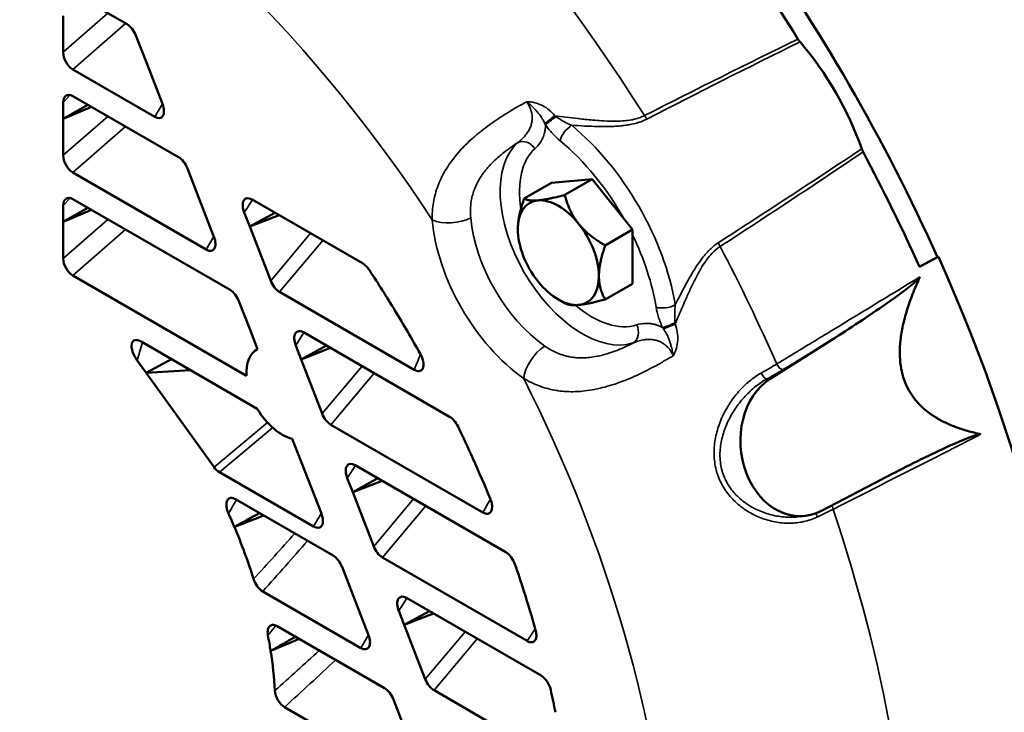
# Model space of a CAD drawing. Header units: inches. Extents: x 1 to 237, y 4 to 150.
# Tile 196 of 237: x 208.91 to 213.15, y 61.78 to 64.77. Entities that reach past the tile are written whole.
import ezdxf

# ---------------------------------------------------------------- set-up
doc = ezdxf.new("R2010")
doc.units = ezdxf.units.IN
doc.header["$LTSCALE"] = 7
doc.header["$MEASUREMENT"] = 0
doc.layers.add('Visible (ANSI)', color=7, linetype='Continuous', lineweight=50)
doc.layers.add('Visible Narrow (ANSI)', color=7, linetype='Continuous', lineweight=35)

msp = doc.modelspace()

# ---------------------------------------------------------------- linework, layer by layer
at = {"layer": 'Visible (ANSI)'}
for p, q in [((209.3681, 64.7478), (209.1348, 64.8825)), ((209.0931, 64.7841), (209.0931, 64.6273)), ((209.4545, 64.5754), (209.4066, 64.6988)), ((209.5207, 64.4048), (209.4545, 64.5754)), ((209.1344, 64.5528), (209.4874, 64.349)), ((209.0931, 64.4112), (209.0931, 64.3399)), ((209.1992, 64.4011), (209.0931, 64.3399)), ((209.5902, 64.1754), (209.1348, 64.4383)), ((209.2148, 64.3921), (209.0931, 64.3399)), ((209.0931, 64.3399), (209.0931, 64.1831)), ((209.1344, 64.1087), (209.7095, 63.7766)), ((209.6766, 64.003), (209.6287, 64.1264)), ((211.0801, 63.9966), (211.198, 64.0647)), ((211.198, 64.0647), (211.3729, 64.0803)), ((211.255, 64.0122), (211.3729, 64.0803)), ((211.3729, 64.0803), (211.5125, 63.9065)), ((209.8123, 63.603), (209.1348, 63.9941)), ((209.7428, 63.8324), (209.6766, 64.003)), ((210.3831, 63.7176), (209.907, 63.9925)), ((209.0931, 63.967), (209.0931, 63.8957)), ((209.1992, 63.957), (209.0931, 63.8957)), ((209.2148, 63.9479), (209.0931, 63.8957)), ((209.8736, 63.9361), (209.897, 63.8758)), ((210.0056, 63.9356), (209.897, 63.8758)), ((209.0931, 63.8957), (209.0931, 63.7389)), ((210.0236, 63.9251), (209.897, 63.8758)), ((211.5125, 63.9065), (211.5477, 63.8628)), ((209.897, 63.8758), (209.9876, 63.6422)), ((211.4298, 63.7947), (211.5477, 63.8628)), ((211.5477, 63.8628), (211.5477, 63.8391)), ((211.5477, 63.8391), (211.5477, 63.6297)), ((209.1344, 63.6645), (209.8831, 63.2322)), ((210.0254, 63.5943), (210.6062, 63.2589)), ((211.4298, 63.5616), (211.5477, 63.6297)), ((209.8987, 63.4307), (209.8508, 63.554)), ((211.2279, 63.5616), (211.255, 63.546)), ((209.9308, 63.3478), (209.8987, 63.4307)), ((209.9299, 63.0909), (209.4287, 63.3803)), ((210.7591, 63.0564), (210.1291, 63.4201)), ((209.9308, 63.3478), (209.9298, 63.3473)), ((210.0957, 63.3637), (210.1191, 63.3034)), ((210.2277, 63.3632), (210.1191, 63.3034)), ((210.2457, 63.3527), (210.1191, 63.3034)), ((212.1415, 63.2197), (212.3916, 63.3781)), ((209.4119, 63.2987), (209.4505, 63.2452)), ((209.5605, 63.3042), (209.4505, 63.2452)), ((210.1191, 63.3034), (210.2097, 63.0698)), ((209.6418, 63.2573), (209.4505, 63.2452)), ((209.4505, 63.2452), (209.7436, 62.839)), ((210.2475, 63.0219), (210.9022, 62.6439)), ((210.1207, 62.8583), (210.0807, 62.9615)), ((210.2059, 62.6387), (210.1207, 62.8583)), ((211.0013, 62.4723), (210.3512, 62.8477)), ((209.7665, 62.8174), (210.1727, 62.5829)), ((210.3178, 62.7913), (210.3412, 62.731)), ((210.4497, 62.7908), (210.3412, 62.731)), ((212.6213, 62.786), (212.3623, 62.6505)), ((210.4678, 62.7803), (210.3412, 62.731)), ((210.2564, 62.4582), (209.8362, 62.7009)), ((210.3412, 62.731), (210.4318, 62.4975)), ((212.2957, 62.6292), (212.2683, 62.6256)), ((210.4696, 62.4495), (211.0929, 62.0896)), ((210.3428, 62.2859), (210.295, 62.4092)), ((209.953, 62.3035), (210.3758, 62.0594)), ((210.409, 62.1152), (210.3428, 62.2859)), ((211.1534, 61.9403), (210.5732, 62.2753)), ((210.5399, 62.2189), (210.5633, 62.1586)), ((210.6718, 62.2184), (210.5633, 62.1586)), ((210.6899, 62.2079), (210.5633, 62.1586)), ((210.4785, 61.8858), (210.015, 62.1535)), ((210.5633, 62.1586), (210.6539, 61.9251)), ((210.6917, 61.8771), (211.2049, 61.5808)), ((210.5649, 61.7135), (210.517, 61.8368)), ((210.0473, 61.8049), (210.5979, 61.487))]:
    msp.add_line(p, q, dxfattribs=at)
for centre, major_axis, ratio, start_param, end_param in [((210.1004, 63.1125), (2.3813, -4.1246), 0.57735, 1.39484, 1.746752), ((210.0226, 63.0676), (2.3828, -4.1271), 0.57735, 1.629815, 1.746093), ((209.3703, 64.6944), (-0.0297, 0.0565), 0.547535, 4.507331, 5.569358), ((212.289, 64.7048), (0.0301, -0.0522), 0.577495, 4.77148, 5.025347), ((211.9914, 64.2043), (-0.4323, 0.7487), 0.57735, 4.399503, 5.025275), ((209.1357, 64.6042), (0.0277, -0.0546), 0.59268, 4.003687, 5.54467), ((209.1356, 64.3857), (0.0285, -0.0557), 0.565091, 2.423628, 3.976524), ((209.4829, 64.4038), (-0.0326, 0.058), 0.521269, 2.420312, 4.444759), ((212.5736, 64.2117), (0.0301, -0.0522), 0.577495, 4.399431, 4.653297), ((210.0226, 63.0676), (2.3828, -4.1271), 0.57735, 1.395499, 1.511778), ((209.1357, 64.1601), (0.0277, -0.0546), 0.59268, 4.003687, 5.54467), ((209.5923, 64.122), (-0.0297, 0.0565), 0.547535, 4.507331, 5.569358), ((209.1356, 63.9415), (0.0285, -0.0557), 0.565091, 2.423628, 3.976524), ((209.9109, 63.9381), (-0.0318, 0.0576), 0.52755, 5.565202, 7.604223), ((211.2279, 63.7635), (-0.1236, 0.2141), 0.57735, 6.021386, 7.068583), ((211.2279, 63.7635), (-0.1236, 0.2141), 0.57735, 4.974188, 6.021386), ((211.2279, 63.7635), (-0.1236, 0.2141), 0.57735, 0.785398, 1.832596), ((211.2279, 63.7635), (0.1236, -0.2141), 0.57735, 0.785398, 1.832596), ((209.705, 63.8314), (-0.0326, 0.058), 0.521269, 2.420312, 4.444759), ((209.1357, 63.7159), (0.0277, -0.0546), 0.59268, 4.003687, 5.54467), ((78.0369, 364.923), (85.2043, -320.6673), 0.836833, 0.191606, 0.191938), ((212.4832, 64.4882), (0.4186, -0.725), 0.57735, 6.19178, 6.202148), ((210.1004, 63.1125), (2.3856, -4.1321), 0.57735, 0.792125, 1.395003), ((208.9054, 62.4226), (-1.6875, 2.9228), 0.57735, 4.752821, 4.813278), ((210.0238, 63.6473), (0.0291, -0.0562), 0.55468, 4.518875, 5.568533), ((211.2279, 63.7635), (0.1236, -0.2141), 0.57735, 4.974188, 6.021386), ((211.2279, 63.7635), (0.1236, -0.2141), 0.57735, 6.021386, 7.068583), ((209.8144, 63.5496), (-0.0297, 0.0565), 0.547535, 4.507331, 5.569358), ((208.9054, 62.4226), (-1.6875, 2.9228), 0.57735, 4.68908, 4.752821), ((210.133, 63.3657), (-0.0318, 0.0576), 0.52755, 5.565202, 7.604223), ((209.4375, 63.3231), (0.0403, -0.0609), 0.478823, 2.376303, 4.796366), ((210.0368, 63.1574), (-0.109, 0.1887), 0.57735, 6.255905, 7.146671), ((212.2596, 62.9396), (0.0278, -0.3113), 0.788675, 3.527379, 6.599158), ((210.0368, 63.1574), (0.109, -0.1887), 0.57735, 4.73141, 5.786867), ((210.2459, 63.0749), (0.0291, -0.0562), 0.55468, 4.518875, 5.568533), ((210.7622, 63.0025), (-0.0307, 0.0571), 0.536555, 4.628767, 5.567762), ((208.9054, 62.4226), (-1.6875, 2.9228), 0.57735, 4.538283, 4.583848), ((208.9054, 62.4226), (-1.6875, 2.9228), 0.57735, 4.481285, 4.538283), ((209.7681, 62.8686), (0.0277, -0.0543), 0.598313, 4.96541, 5.538356), ((210.3551, 62.7933), (-0.0318, 0.0576), 0.52755, 5.565202, 7.604223), ((208.9054, 62.4226), (0.78, -1.351), 0.57735, 1.36087, 1.401659), ((210.1682, 62.6376), (-0.0326, 0.058), 0.521269, 2.420312, 4.444759), ((208.9054, 62.4226), (0.78, -1.351), 0.57735, 1.203012, 1.36087), ((210.468, 62.5025), (0.0291, -0.0562), 0.55468, 4.518875, 5.568533), ((210.2586, 62.4048), (-0.0297, 0.0565), 0.547535, 4.507331, 5.569358), ((211.0031, 62.4192), (0.0293, -0.0563), 0.552107, 1.308182, 2.427105), ((208.9054, 62.4226), (-1.6875, 2.9228), 0.57735, 4.352452, 4.389877), ((209.9521, 62.3563), (0.0286, -0.0559), 0.562797, 4.418248, 5.566589), ((210.5772, 62.2209), (-0.0318, 0.0576), 0.52755, 5.565202, 7.604223), ((208.9054, 62.4226), (-1.6875, 2.9228), 0.57735, 4.297673, 4.352452), ((208.9054, 62.4226), (0.78, -1.351), 0.57735, 0.982178, 1.029998), ((210.3713, 62.1142), (-0.0326, 0.058), 0.521269, 2.420312, 4.444759), ((208.9054, 62.4226), (0.78, -1.351), 0.57735, 0.855185, 0.982178), ((211.1542, 61.8878), (0.0285, -0.0557), 0.564957, 1.139277, 2.423497), ((210.6901, 61.9301), (0.0291, -0.0562), 0.55468, 4.518875, 5.568533), ((210.0482, 61.8566), (0.0278, -0.0548), 0.587844, 4.074861, 5.549828), ((210.4807, 61.8324), (-0.0297, 0.0565), 0.547535, 4.507331, 5.569358), ((208.9054, 62.4226), (-1.6875, 2.9228), 0.57735, 4.181278, 4.213321)]:
    msp.add_ellipse(centre, major_axis=major_axis, ratio=ratio, start_param=start_param, end_param=end_param, dxfattribs=at)
for points, weights in [([(211.0531, 63.8644), (211.0531, 63.9185), (211.0801, 63.9966)], [1.49417609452, 1.49417609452, 1.38689907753]), ([(211.0801, 63.9966), (211.0999, 63.9852), (211.1405, 63.9888)], [1.38689907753, 1.49417609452, 1.49417609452]), ([(211.1405, 63.9888), (211.1811, 63.9924), (211.255, 64.0122)], [1.49417609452, 1.49417609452, 1.38689907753]), ([(211.255, 64.0122), (211.2748, 63.9383), (211.3153, 63.8878)], [1.38689907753, 1.49417609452, 1.49417609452]), ([(211.3153, 63.8878), (211.3559, 63.8374), (211.4298, 63.7947)], [1.49417609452, 1.49417609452, 1.38689907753]), ([(211.4298, 63.7947), (211.4027, 63.7166), (211.4027, 63.6625)], [1.38689907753, 1.49417609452, 1.49417609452]), ([(211.4027, 63.6625), (211.4027, 63.6084), (211.4298, 63.5616)], [1.49417609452, 1.49417609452, 1.38689907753]), ([(212.7866, 63.6588), (212.5262, 63.0934), (213.0497, 62.9807)], [1.00092555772, 1.00399145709, 1.00092555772]), ([(211.4298, 63.5616), (211.3559, 63.5418), (211.3153, 63.5382)], [1.38689907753, 1.49417609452, 1.49417609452]), ([(211.3153, 63.5382), (211.2748, 63.5346), (211.255, 63.546)], [1.49417609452, 1.49417609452, 1.38689907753]), ([(209.9581, 62.6304), (209.894, 62.6057), (209.8308, 62.5815)], [1.00004373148, 1.00003730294, 1.00001321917])]:
    msp.add_rational_spline(points, weights, degree=2, dxfattribs=at)
for points in [[(212.8618, 63.7441), (212.836, 63.7302), (212.8102, 63.7163), (212.7844, 63.7024)], [(209.9395, 62.6412), (209.9033, 62.6213), (209.8671, 62.6014), (209.8308, 62.5815)], [(212.2683, 62.6256), (212.2688, 62.6256), (212.2692, 62.6257), (212.2697, 62.6258)], [(210.0943, 62.1077), (210.0586, 62.0874), (210.0229, 62.0672), (209.9872, 62.047)], [(210.1102, 62.0984), (210.0692, 62.0813), (210.0282, 62.0642), (209.9872, 62.047)]]:
    msp.add_open_spline(points, degree=3, dxfattribs=at)
for points, knots in [([(210.3831, 63.7176), (210.3887, 63.7144), (210.3942, 63.71), (210.4048, 63.6993), (210.4099, 63.693), (210.4143, 63.6863)], [-0.1223026, -0.1223026, -0.1223026, -0.1223026, -0.0620396, -0.0620396, 0, 0, 0, 0]), ([(212.7866, 63.6588), (212.7852, 63.6556), (212.781, 63.651), (212.7695, 63.6397), (212.7606, 63.6322), (212.7179, 63.5973), (212.6647, 63.5595), (212.5524, 63.4817), (212.4688, 63.427), (212.3916, 63.3781)], [-1.430923, -1.430923, -1.430923, -1.430923, -1.370103, -1.370103, -1.281649, -1.281649, -0.847026, -0.847026, 0, 0, 0, 0]), ([(210.6318, 63.3285), (210.636, 63.3208), (210.6395, 63.3129), (210.6443, 63.2977), (210.6458, 63.2906), (210.6465, 63.2779), (210.646, 63.2724), (210.6431, 63.2631), (210.6407, 63.2594), (210.6346, 63.2545), (210.631, 63.2531), (210.6237, 63.2527), (210.6201, 63.2532), (210.6131, 63.2554), (210.6097, 63.2569), (210.6062, 63.2589)], [-0.361515, -0.361515, -0.361515, -0.361515, -0.2953238, -0.2953238, -0.2351091, -0.2351091, -0.1807575, -0.1807575, -0.1276237, -0.1276237, -0.0775837, -0.0775837, -0.037204, -0.037204, 0, 0, 0, 0]), ([(212.6213, 62.786), (212.7012, 62.8278), (212.789, 62.8721), (212.9094, 62.9286), (212.9672, 62.955), (213.0163, 62.973), (213.0267, 62.9767), (213.0412, 62.9804), (213.0467, 62.9814), (213.0497, 62.9807)], [-0.6831471, -0.6831471, -0.6831471, -0.6831471, -0.2787624, -0.2787624, -0.071266, -0.071266, -0.0290365, -0.0290365, 0, 0, 0, 0]), ([(209.8056, 62.6391), (209.8028, 62.6451), (209.8006, 62.6513), (209.7971, 62.6647), (209.7962, 62.6717), (209.7964, 62.6842), (209.7974, 62.6896), (209.8013, 62.6985), (209.8042, 62.7019), (209.8112, 62.706), (209.8152, 62.7068), (209.8223, 62.7063), (209.8251, 62.7057), (209.8307, 62.7037), (209.8334, 62.7024), (209.8362, 62.7009)], [-0.3374016, -0.3374016, -0.3374016, -0.3374016, -0.2862493, -0.2862493, -0.2253834, -0.2253834, -0.1687008, -0.1687008, -0.1130052, -0.1130052, -0.0612738, -0.0612738, -0.029487, -0.029487, 0, 0, 0, 0]), ([(210.9345, 62.7015), (210.937, 62.6954), (210.939, 62.6892), (210.9417, 62.6767), (210.9423, 62.6703), (210.9417, 62.6587), (210.9404, 62.6535), (210.9361, 62.6451), (210.9331, 62.642), (210.9259, 62.6384), (210.9218, 62.6379), (210.9125, 62.639), (210.9073, 62.6409), (210.9022, 62.6439)], [-0.3259255, -0.3259255, -0.3259255, -0.3259255, -0.2750812, -0.2750812, -0.2192131, -0.2192131, -0.1629628, -0.1629628, -0.1077728, -0.1077728, -0.0559763, -0.0559763, 0, 0, 0, 0]), ([(209.9756, 62.1131), (209.9747, 62.1178), (209.9742, 62.1224), (209.9742, 62.1315), (209.9746, 62.1359), (209.977, 62.1452), (209.9793, 62.1496), (209.9856, 62.1561), (209.9895, 62.1581), (209.9973, 62.1591), (210.0008, 62.1589), (210.0079, 62.157), (210.0114, 62.1555), (210.015, 62.1535)], [-0.2794628, -0.2794628, -0.2794628, -0.2794628, -0.2391086, -0.2391086, -0.1955689, -0.1955689, -0.1368948, -0.1368948, -0.079279, -0.079279, -0.0380044, -0.0380044, 0, 0, 0, 0]), ([(211.1298, 62.1366), (211.1313, 62.1312), (211.1323, 62.1258), (211.1333, 62.1152), (211.1332, 62.11), (211.1314, 62.0999), (211.1295, 62.0952), (211.1239, 62.0881), (211.1204, 62.0857), (211.1126, 62.0838), (211.1087, 62.0838), (211.1008, 62.0857), (211.0969, 62.0873), (211.0929, 62.0896)], [-0.2965617, -0.2965617, -0.2965617, -0.2965617, -0.2513763, -0.2513763, -0.2024168, -0.2024168, -0.145209, -0.145209, -0.0891566, -0.0891566, -0.0426066, -0.0426066, 0, 0, 0, 0])]:
    msp.add_open_spline(points, degree=3, knots=knots, dxfattribs=at)
at = {"layer": 'Visible Narrow (ANSI)'}
for p, q in [((209.0931, 64.6273), (209.286, 64.7952)), ((209.3622, 64.7512), (209.1344, 64.5528)), ((209.1226, 64.4431), (209.0931, 64.4112)), ((209.4874, 64.349), (209.5204, 64.4054)), ((209.0931, 64.1831), (209.286, 64.351)), ((209.3622, 64.307), (209.1344, 64.1087)), ((209.1226, 63.999), (209.0931, 63.967)), ((209.9087, 63.9915), (209.8736, 63.9361)), ((209.0931, 63.7389), (209.286, 63.9069)), ((209.3622, 63.8628), (209.1344, 63.6645)), ((209.9876, 63.6422), (210.1594, 63.8468)), ((209.7095, 63.7766), (209.7425, 63.833)), ((210.212, 63.8164), (210.0254, 63.5943)), ((211.7293, 63.4947), (211.7293, 63.4947)), ((210.1307, 63.4191), (210.0957, 63.3637)), ((209.4344, 63.377), (209.4119, 63.2987)), ((210.2097, 63.0698), (210.3815, 63.2744)), ((210.4341, 63.244), (210.2475, 63.0219)), ((212.1269, 63.219), (212.1415, 63.2197)), ((209.7436, 62.839), (209.9738, 63.0313)), ((209.9961, 63.0093), (209.7665, 62.8174)), ((210.3528, 62.8467), (210.3178, 62.7913)), ((210.4318, 62.4975), (210.6036, 62.702)), ((210.6562, 62.6716), (210.4696, 62.4495)), ((210.1727, 62.5829), (210.2057, 62.6393)), ((210.5749, 62.2743), (210.5399, 62.2189)), ((210.3758, 62.0594), (210.4088, 62.1158)), ((210.6539, 61.9251), (210.8257, 62.1296)), ((210.8783, 62.0992), (210.6917, 61.8771))]:
    msp.add_line(p, q, dxfattribs=at)
for centre, major_axis, ratio, start_param, end_param in [((209.408, 62.7127), (2.36, -4.0876), 0.57735, 1.63988, 2.281567), ((208.9054, 62.4226), (1.9855, -3.439), 0.57735, 1.670338, 2.356194), ((211.21, 64.3452), (0.0481, 0.0359), 0.086103, 1.463267, 2.483361), ((211.1416, 64.2756), (-0.0562, 0.1443), 0.279378, 4.870404, 4.909585), ((211.215, 64.3384), (0.049, 0.0346), 0.127056, 1.427443, 2.520324), ((211.1367, 64.2482), (0.1644, -0.0978), 0.673802, 1.477736, 1.512383), ((211.625, 64.3737), (-0.0272, 0.0535), 0.530506, 1.668373, 1.977447), ((211.2777, 64.2705), (0.0382, 0.0463), 0.442924, 0.906037, 2.441926), ((211.1626, 63.7257), (0.4118, -0.7133), 0.57735, 0.997423, 2.14417), ((211.3319, 63.8235), (0.251, -0.4348), 0.57735, 3.263067, 6.161718), ((211.0843, 64.1872), (-0.0401, 0.0446), 0.81048, 4.542669, 6.078559), ((211.1216, 63.7021), (-0.3818, 0.6613), 0.57735, 4.688265, 5.285763), ((211.3729, 63.8472), (-0.221, 0.3828), 0.57735, 0.121474, 0.984593), ((211.3975, 63.8614), (0.3313, -0.5738), 0.57735, 3.918851, 3.918853), ((210.7686, 63.954), (0.1195, 0.0105), 0.512989, 3.8793, 5.415189), ((211.1254, 63.7043), (-0.3141, 0.544), 0.57735, 0.891455, 2.250138), ((211.2073, 63.7516), (0.2541, -0.4401), 0.57735, 4.033047, 5.391731), ((211.1216, 63.7021), (-0.3818, 0.6613), 0.57735, 4.139015, 4.588464), ((211.955, 63.8022), (-0.0327, 0.0503), 0.530506, 1.164146, 1.47322), ((209.408, 62.7127), (2.36, -4.0876), 0.57735, 1.381866, 1.501713), ((211.3729, 63.8472), (0.221, -0.3828), 0.57735, 5.266043, 6.161711), ((211.6919, 63.553), (0.0592, 0.01), 0.442924, 3.841259, 5.377149), ((211.5231, 63.4272), (0.0186, -0.057), 0.81048, 0.204562, 1.740516), ((211.7193, 63.4648), (0.0545, 0.0252), 0.127056, 3.762862, 4.855742), ((211.6283, 63.4326), (-0.0969, 0.1209), 0.279378, 4.515193, 4.554374), ((211.7227, 63.4571), (0.0551, 0.0237), 0.086103, 3.799825, 4.819919), ((211.6021, 63.4421), (0.0025, -0.1913), 0.673802, 1.62921, 1.663856), ((211.1632, 63.2704), (0.0688, 0.0983), 0.512989, 0.867996, 2.403886), ((202.5535, 57.9041), (8.1722, 7.7932), 0.277186, 5.715827, 5.726696), ((211.7306, 63.2787), (0.6923, 0.2783), 0.255113, 5.173755, 5.292055), ((211.7415, 63.2522), (-0.7194, -0.29), 0.251911, 2.031798, 2.150146), ((212.1856, 63.2863), (0.0156, -0.0256), 0.529777, 4.511525, 5.981618), ((208.9054, 62.4226), (1.9855, -3.439), 0.57735, 0.261799, 1.471255), ((212.1161, 63.2459), (0.0146, -0.0262), 0.430537, 4.532579, 6.000325), ((209.0159, 62.4864), (1.9349, -3.3513), 0.57735, 1.446433, 1.446435), ((203.6752, 58.5789), (7.8958, 7.5295), 0.277186, 5.540257, 5.548852), ((212.4301, 62.6561), (0.0136, -0.0268), 0.543956, 3.635779, 4.40727), ((212.3585, 62.621), (0.0129, -0.0271), 0.443227, 3.700404, 4.418155), ((211.99, 62.61), (-0.6988, -0.2616), 0.167079, 2.03723, 2.15553), ((209.408, 62.7127), (2.36, -4.0876), 0.57735, 0.336427, 1.236128), ((208.7587, 62.4313), (2.6047, 2.541), 0.241803, 4.926986, 5.002044), ((208.7984, 62.3945), (2.5889, 2.5817), 0.245897, 4.919913, 5.002042), ((208.2988, 61.7081), (2.7503, 2.778), 0.250251, 5.097247, 5.11238), ((204.7969, 59.2538), (7.6193, 7.2659), 0.277186, 5.37942, 5.386907), ((209.6254, 62.8031), (2.9287, 2.717), 0.235794, 4.624265, 4.68877), ((209.6684, 62.773), (2.926, 2.771), 0.240181, 4.615321, 4.689744)]:
    msp.add_ellipse(centre, major_axis=major_axis, ratio=ratio, start_param=start_param, end_param=end_param, dxfattribs=at)
for points in [[(211.5994, 64.3542), (211.819, 64.4659), (212.0392, 64.5762), (212.2607, 64.6843)], [(212.2696, 64.6722), (212.0486, 64.5631), (211.8288, 64.4519), (211.6097, 64.3393)], [(211.0392, 64.3848), (211.0392, 64.3848), (211.0392, 64.3849), (211.0392, 64.3849)], [(211.9175, 63.8062), (212.1245, 63.9397), (212.3307, 64.0744), (212.5357, 64.2112)], [(212.5418, 64.1975), (212.3374, 64.0597), (212.1317, 63.9241), (211.9252, 63.7899)], [(210.8494, 63.9598), (210.8484, 63.9447), (210.8486, 63.9294), (210.85, 63.9139)], [(212.3916, 63.3781), (212.3265, 63.3385), (212.2615, 63.299), (212.1964, 63.2594)], [(209.8403, 62.6984), (209.8289, 62.6786), (209.8173, 62.6588), (209.8056, 62.6391)]]:
    msp.add_open_spline(points, degree=3, dxfattribs=at)
for points, knots in [([(210.6837, 63.905), (210.6833, 63.9306), (210.6851, 63.9554), (210.6893, 63.9798), (210.6914, 63.9923), (210.6942, 64.0048), (210.6975, 64.0171), (210.7009, 64.0295), (210.7049, 64.0417), (210.7095, 64.0538), (210.7099, 64.0549), (210.7104, 64.056), (210.7108, 64.0571), (210.7154, 64.0687), (210.7205, 64.0802), (210.7261, 64.0914), (210.7264, 64.0921), (210.7268, 64.0927), (210.7271, 64.0934), (210.7326, 64.1042), (210.7385, 64.1148), (210.745, 64.1252), (210.7456, 64.1262), (210.7463, 64.1273), (210.7469, 64.1283), (210.7536, 64.139), (210.7609, 64.1496), (210.7686, 64.16), (210.777, 64.1714), (210.786, 64.1825), (210.7956, 64.1936), (210.796, 64.194), (210.7964, 64.1945), (210.7968, 64.195), (210.805, 64.2043), (210.8136, 64.2136), (210.8224, 64.2226), (210.8238, 64.224), (210.8252, 64.2254), (210.8266, 64.2268), (210.8369, 64.2371), (210.8477, 64.2471), (210.8588, 64.257), (210.8703, 64.2672), (210.8823, 64.2772), (210.8946, 64.287), (210.9062, 64.2962), (210.918, 64.3051), (210.9302, 64.314), (210.9309, 64.3145), (210.9316, 64.315), (210.9323, 64.3155), (210.9442, 64.3241), (210.9565, 64.3326), (210.9688, 64.3408), (210.9819, 64.3495), (210.9952, 64.358), (211.0086, 64.3663), (211.0354, 64.3829), (211.0628, 64.3988), (211.0907, 64.4142)], [0, 0, 0, 0, 0.00233681, 0.00233681, 0.00233681, 0.00352771, 0.00352771, 0.00352771, 0.00472083, 0.00472083, 0.00472083, 0.0048295, 0.0048295, 0.0048295, 0.00597045, 0.00597045, 0.00597045, 0.00603688, 0.00603688, 0.00603688, 0.00713353, 0.00713353, 0.00713353, 0.00724425, 0.00724425, 0.00724425, 0.0083709, 0.0083709, 0.0083709, 0.00960567, 0.00960567, 0.00960567, 0.009659, 0.009659, 0.009659, 0.01070326, 0.01070326, 0.01070326, 0.01086638, 0.01086638, 0.01086638, 0.01206785, 0.01206785, 0.01206785, 0.01331708, 0.01331708, 0.01331708, 0.0144885, 0.0144885, 0.0144885, 0.01455554, 0.01455554, 0.01455554, 0.01569588, 0.01569588, 0.01569588, 0.01690325, 0.01690325, 0.01690325, 0.019318, 0.019318, 0.019318, 0.019318]), ([(211.0523, 64.2375), (211.0585, 64.2424), (211.0645, 64.2475), (211.0754, 64.2578), (211.0804, 64.263), (211.089, 64.2732), (211.0928, 64.2783), (211.097, 64.2847), (211.0977, 64.2859), (211.1017, 64.2924), (211.1046, 64.2981), (211.1076, 64.3055), (211.1081, 64.307), (211.1104, 64.3134), (211.1119, 64.3186), (211.1135, 64.3269), (211.114, 64.3299), (211.1149, 64.3382), (211.1151, 64.3436), (211.1147, 64.3526), (211.1143, 64.3562), (211.1129, 64.3659), (211.1116, 64.3719), (211.1086, 64.3813), (211.1073, 64.3847), (211.1034, 64.3939), (211.1005, 64.3995), (211.0952, 64.4081), (211.093, 64.4112), (211.0907, 64.4142)], [0, 0, 0, 0, 0.000797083, 0.000797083, 0.001526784, 0.001526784, 0.002155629, 0.002155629, 0.002290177, 0.002290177, 0.002905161, 0.002905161, 0.003053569, 0.003053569, 0.003546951, 0.003546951, 0.003816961, 0.003816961, 0.004283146, 0.004283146, 0.004580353, 0.004580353, 0.005065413, 0.005065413, 0.005343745, 0.005343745, 0.005820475, 0.005820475, 0.006107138, 0.006107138, 0.006107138, 0.006107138]), ([(211.0907, 64.4142), (211.0966, 64.4141), (211.1025, 64.4137), (211.1142, 64.4122), (211.1201, 64.4112), (211.126, 64.4097), (211.1263, 64.4097), (211.1364, 64.4072), (211.146, 64.4038), (211.1563, 64.3989), (211.1575, 64.3983), (211.159, 64.3976), (211.1592, 64.3975), (211.1647, 64.3947), (211.1698, 64.3917), (211.1793, 64.3854), (211.1838, 64.382), (211.1882, 64.3784), (211.1883, 64.3782), (211.1973, 64.3707), (211.2052, 64.3624), (211.2121, 64.3531)], [-0.000011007, -0.000011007, -0.000011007, -0.000011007, 0.000439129, 0.000439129, 0.000889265, 0.000889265, 0.000908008, 0.000908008, 0.001685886, 0.001685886, 0.001789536, 0.001789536, 0.001811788, 0.001811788, 0.002260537, 0.002260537, 0.002689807, 0.002689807, 0.002704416, 0.002704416, 0.003590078, 0.003590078, 0.003590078, 0.003590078]), ([(211.1701, 64.3193), (211.1676, 64.3248), (211.1649, 64.33), (211.1619, 64.3351), (211.1605, 64.3375), (211.1591, 64.3399), (211.1576, 64.3423), (211.1567, 64.3436), (211.1559, 64.345), (211.155, 64.3463), (211.1493, 64.3549), (211.143, 64.363), (211.1362, 64.3709), (211.1357, 64.3714), (211.1353, 64.372), (211.1348, 64.3725), (211.1307, 64.3772), (211.1265, 64.3818), (211.1221, 64.3863), (211.1196, 64.3888), (211.1171, 64.3913), (211.1146, 64.3937), (211.1138, 64.3944), (211.113, 64.3952), (211.1122, 64.396), (211.1092, 64.3988), (211.1061, 64.4016), (211.103, 64.4043), (211.0994, 64.4074), (211.0957, 64.4104), (211.092, 64.4133), (211.0916, 64.4136), (211.0911, 64.4139), (211.0907, 64.4142)], [0, 0, 0, 0, 0.000456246, 0.000456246, 0.000456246, 0.000672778, 0.000672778, 0.000672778, 0.000797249, 0.000797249, 0.000797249, 0.001594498, 0.001594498, 0.001594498, 0.001649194, 0.001649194, 0.001649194, 0.002125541, 0.002125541, 0.002125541, 0.002391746, 0.002391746, 0.002391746, 0.002476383, 0.002476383, 0.002476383, 0.002790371, 0.002790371, 0.002790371, 0.003149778, 0.003149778, 0.003149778, 0.003188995, 0.003188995, 0.003188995, 0.003188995]), ([(211.1726, 64.3139), (211.1725, 64.3108), (211.1723, 64.3077), (211.1721, 64.3047), (211.1719, 64.3021), (211.1716, 64.2995), (211.1713, 64.2969), (211.1706, 64.2914), (211.1696, 64.2862), (211.1684, 64.2812), (211.168, 64.2791), (211.1674, 64.2772), (211.1669, 64.2752), (211.1647, 64.2674), (211.1618, 64.2601), (211.1585, 64.2534), (211.158, 64.2522), (211.1574, 64.2511), (211.1568, 64.25), (211.1488, 64.2347), (211.1385, 64.2223), (211.1267, 64.2117)], [0.001213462, 0.001213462, 0.001213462, 0.001213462, 0.001503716, 0.001503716, 0.001503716, 0.001760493, 0.001760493, 0.001760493, 0.00230754, 0.00230754, 0.00230754, 0.002527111, 0.002527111, 0.002527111, 0.003401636, 0.003401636, 0.003401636, 0.003549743, 0.003549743, 0.003549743, 0.005589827, 0.005589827, 0.005589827, 0.005589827]), ([(211.2353, 64.246), (211.2239, 64.2554), (211.213, 64.2657), (211.2026, 64.277), (211.1921, 64.2883), (211.1819, 64.3006), (211.1726, 64.3139)], [0, 0, 0, 0, 0.001229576, 0.001229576, 0.001229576, 0.002459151, 0.002459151, 0.002459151, 0.002459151]), ([(211.2121, 64.3531), (211.2454, 64.3492), (211.2786, 64.3451), (211.3122, 64.3413), (211.3126, 64.3412), (211.334, 64.3388), (211.3548, 64.3366), (211.3882, 64.3337), (211.4008, 64.3327), (211.4134, 64.3319), (211.4134, 64.3319), (211.4302, 64.3308), (211.4467, 64.3301), (211.4771, 64.3299), (211.4912, 64.3303), (211.5071, 64.3314), (211.5092, 64.3316), (211.5115, 64.3318), (211.5116, 64.3318), (211.5226, 64.3327), (211.5332, 64.3341), (211.5483, 64.3369), (211.553, 64.338), (211.5576, 64.3391), (211.5576, 64.3391), (211.5577, 64.3391), (211.5661, 64.3412), (211.5742, 64.3437), (211.588, 64.3489), (211.5938, 64.3514), (211.5994, 64.3542)], [0.00116864, 0.00116864, 0.00116864, 0.00116864, 0.00371929, 0.00371929, 0.00375566, 0.00375566, 0.00536457, 0.00536457, 0.0063391, 0.0063391, 0.00634269, 0.00634269, 0.0076428, 0.0076428, 0.00875677, 0.00875677, 0.00892971, 0.00892971, 0.00894039, 0.00894039, 0.00981784, 0.00981784, 0.01022322, 0.01022322, 0.01022506, 0.01022506, 0.01022506, 0.0109631, 0.0109631, 0.01151673, 0.01151673, 0.01151673, 0.01151673]), ([(211.2176, 64.3495), (211.2253, 64.3442), (211.2332, 64.3393), (211.2412, 64.3347), (211.2442, 64.333), (211.2473, 64.3312), (211.2504, 64.3295), (211.2505, 64.3295), (211.2507, 64.3294), (211.2508, 64.3293), (211.262, 64.3232), (211.2735, 64.3176), (211.2851, 64.3124)], [0, 0, 0, 0, 0.000706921, 0.000706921, 0.000706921, 0.000979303, 0.000979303, 0.000979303, 0.0009902, 0.0009902, 0.0009902, 0.0019804, 0.0019804, 0.0019804, 0.0019804]), ([(211.6097, 64.3393), (211.6001, 64.3344), (211.59, 64.3302), (211.5749, 64.325), (211.5701, 64.3235), (211.5561, 64.3196), (211.5467, 64.3174), (211.5305, 64.3144), (211.5239, 64.3133), (211.5105, 64.3115), (211.5037, 64.3107), (211.4868, 64.3091), (211.4768, 64.3084), (211.4629, 64.3078), (211.4592, 64.3077), (211.4421, 64.3071), (211.4287, 64.307), (211.4007, 64.3072), (211.3859, 64.3075), (211.3513, 64.3088), (211.3312, 64.3098), (211.3024, 64.3114), (211.2938, 64.3119), (211.2851, 64.3124)], [0, 0, 0, 0, 0.000952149, 0.000952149, 0.001380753, 0.001380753, 0.002201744, 0.002201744, 0.002751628, 0.002751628, 0.003302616, 0.003302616, 0.004107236, 0.004107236, 0.004403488, 0.004403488, 0.005459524, 0.005459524, 0.006605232, 0.006605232, 0.008147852, 0.008147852, 0.008806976, 0.008806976, 0.008806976, 0.008806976]), ([(211.0523, 64.2375), (211.0443, 64.2323), (211.0364, 64.227), (211.0232, 64.2179), (211.0179, 64.2141), (211.0082, 64.207), (211.0038, 64.2037), (210.9911, 64.194), (210.9829, 64.1874), (210.974, 64.1798), (210.973, 64.1789), (210.9546, 64.163), (210.9386, 64.1474), (210.9196, 64.1256), (210.9152, 64.1203), (210.9087, 64.1119), (210.9064, 64.1089), (210.898, 64.0974), (210.8922, 64.0887), (210.8867, 64.0794), (210.8864, 64.0789), (210.8789, 64.066), (210.8727, 64.0534), (210.8657, 64.0358), (210.864, 64.0312), (210.8596, 64.0181), (210.8572, 64.0094), (210.8551, 64.0001), (210.855, 63.9995), (210.8528, 63.9896), (210.8513, 63.9802), (210.8499, 63.9672), (210.8496, 63.9635), (210.8494, 63.9598)], [0.001826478, 0.001826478, 0.001826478, 0.001826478, 0.002556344, 0.002556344, 0.003058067, 0.003058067, 0.00348204, 0.00348204, 0.004289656, 0.004289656, 0.004396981, 0.004396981, 0.006188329, 0.006188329, 0.006752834, 0.006752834, 0.007065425, 0.007065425, 0.007935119, 0.007935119, 0.007984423, 0.007984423, 0.009216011, 0.009216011, 0.009652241, 0.009652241, 0.0104476, 0.0104476, 0.010499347, 0.010499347, 0.011347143, 0.011347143, 0.011679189, 0.011679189, 0.011679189, 0.011679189]), ([(211.7319, 63.5386), (211.7358, 63.5463), (211.7397, 63.5541), (211.7526, 63.5797), (211.7618, 63.5975), (211.7781, 63.6282), (211.7852, 63.6413), (211.7991, 63.6658), (211.8059, 63.6774), (211.8166, 63.6945), (211.8203, 63.7003), (211.8317, 63.7176), (211.8396, 63.7287), (211.852, 63.7448), (211.8562, 63.7499), (211.867, 63.7625), (211.8737, 63.7697), (211.8922, 63.7877), (211.9044, 63.7977), (211.9175, 63.8062)], [0.002027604, 0.002027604, 0.002027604, 0.002027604, 0.00269546, 0.00269546, 0.004237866, 0.004237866, 0.005390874, 0.005390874, 0.006448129, 0.006448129, 0.007000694, 0.007000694, 0.008113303, 0.008113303, 0.008658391, 0.008658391, 0.009485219, 0.009485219, 0.010868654, 0.010868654, 0.010868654, 0.010868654]), ([(211.9252, 63.7899), (211.9131, 63.7819), (211.9019, 63.7723), (211.8914, 63.7614), (211.8826, 63.7522), (211.8743, 63.7421), (211.8665, 63.7314), (211.865, 63.7293), (211.8635, 63.7272), (211.862, 63.7251), (211.8619, 63.725), (211.8618, 63.7248), (211.8617, 63.7247), (211.8434, 63.6985), (211.8278, 63.6698), (211.813, 63.6401), (211.8056, 63.6252), (211.7984, 63.61), (211.7914, 63.5947), (211.7844, 63.5794), (211.7776, 63.564), (211.7709, 63.5485), (211.7707, 63.548), (211.7705, 63.5476), (211.7703, 63.5472), (211.757, 63.5166), (211.7439, 63.4858), (211.7307, 63.455)], [0, 0, 0, 0, 0.00128333, 0.00128333, 0.00128333, 0.00236436, 0.00236436, 0.00236436, 0.00257207, 0.00257207, 0.00257207, 0.00258553, 0.00258553, 0.00258553, 0.00517107, 0.00517107, 0.00517107, 0.00646383, 0.00646383, 0.00646383, 0.0077566, 0.0077566, 0.0077566, 0.00779186, 0.00779186, 0.00779186, 0.01034213, 0.01034213, 0.01034213, 0.01034213]), ([(212.1692, 63.2833), (212.1837, 63.2921), (212.1982, 63.301), (212.2127, 63.3098), (212.2706, 63.345), (212.3286, 63.3803), (212.3866, 63.4155), (212.5199, 63.4966), (212.6533, 63.5777), (212.7866, 63.6588)], [0, 0, 0, 0, 0.001524, 0.001524, 0.001524, 0.00762, 0.00762, 0.00762, 0.02164402, 0.02164402, 0.02164402, 0.02164402]), ([(211.6769, 63.4403), (211.6731, 63.4486), (211.6696, 63.4569), (211.6666, 63.4652), (211.6642, 63.4716), (211.662, 63.4781), (211.66, 63.4846), (211.6555, 63.4993), (211.6519, 63.5141), (211.6495, 63.5285)], [0, 0, 0, 0, 0.000691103, 0.000691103, 0.000691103, 0.001230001, 0.001230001, 0.001230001, 0.002460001, 0.002460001, 0.002460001, 0.002460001]), ([(211.7319, 63.5386), (211.7306, 63.5259), (211.7297, 63.5132), (211.7294, 63.5003), (211.7292, 63.493), (211.7292, 63.4857), (211.7294, 63.4783), (211.7296, 63.4728), (211.7298, 63.4672), (211.7303, 63.4616)], [0, 0, 0, 0, 0.0009902, 0.0009902, 0.0009902, 0.001554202, 0.001554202, 0.001554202, 0.0019804, 0.0019804, 0.0019804, 0.0019804]), ([(211.5655, 63.4517), (211.5786, 63.456), (211.5923, 63.4586), (211.6069, 63.4588), (211.6091, 63.4588), (211.6114, 63.4588), (211.6137, 63.4587), (211.6149, 63.4586), (211.6162, 63.4585), (211.6174, 63.4585), (211.622, 63.4581), (211.6268, 63.4576), (211.6317, 63.4567), (211.6346, 63.4561), (211.6376, 63.4555), (211.6406, 63.4548), (211.6425, 63.4543), (211.6445, 63.4537), (211.6465, 63.4531), (211.6538, 63.451), (211.6612, 63.4481), (211.6688, 63.4445), (211.6715, 63.4432), (211.6742, 63.4418), (211.6769, 63.4403)], [0, 0, 0, 0, 0.001765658, 0.001765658, 0.001765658, 0.002039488, 0.002039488, 0.002039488, 0.002184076, 0.002184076, 0.002184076, 0.002730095, 0.002730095, 0.002730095, 0.003059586, 0.003059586, 0.003059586, 0.003276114, 0.003276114, 0.003276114, 0.00407951, 0.00407951, 0.00407951, 0.004368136, 0.004368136, 0.004368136, 0.004368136]), ([(211.7229, 63.3193), (211.7222, 63.3245), (211.7214, 63.3297), (211.7204, 63.3349), (211.7196, 63.3389), (211.7188, 63.343), (211.7178, 63.347), (211.7176, 63.3481), (211.7173, 63.3492), (211.717, 63.3503), (211.7155, 63.3563), (211.7139, 63.3624), (211.7121, 63.3684), (211.711, 63.3717), (211.7099, 63.375), (211.7088, 63.3783), (211.7086, 63.379), (211.7083, 63.3797), (211.7081, 63.3803), (211.7047, 63.3901), (211.7007, 63.3997), (211.6962, 63.4089), (211.6955, 63.4103), (211.6948, 63.4117), (211.694, 63.4132), (211.6913, 63.4184), (211.6884, 63.4235), (211.6851, 63.4285), (211.6836, 63.4308), (211.682, 63.4332), (211.6804, 63.4355)], [-0.000011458, -0.000011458, -0.000011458, -0.000011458, 0.000388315, 0.000388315, 0.000388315, 0.000703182, 0.000703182, 0.000703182, 0.000788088, 0.000788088, 0.000788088, 0.001265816, 0.001265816, 0.001265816, 0.001532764, 0.001532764, 0.001532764, 0.001587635, 0.001587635, 0.001587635, 0.002387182, 0.002387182, 0.002387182, 0.002512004, 0.002512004, 0.002512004, 0.002969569, 0.002969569, 0.002969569, 0.003186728, 0.003186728, 0.003186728, 0.003186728]), ([(211.7307, 63.455), (211.7353, 63.4441), (211.7386, 63.4329), (211.7426, 63.41), (211.7433, 63.3981), (211.7419, 63.3748), (211.7399, 63.3632), (211.7349, 63.3462), (211.7329, 63.3407), (211.7283, 63.3298), (211.7257, 63.3244), (211.7229, 63.3193)], [0, 0, 0, 0, 0.000889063, 0.000889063, 0.001778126, 0.001778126, 0.002667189, 0.002667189, 0.00311172, 0.00311172, 0.003556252, 0.003556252, 0.003556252, 0.003556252]), ([(211.7229, 63.3193), (211.7212, 63.3234), (211.7193, 63.3273), (211.7162, 63.3328), (211.7153, 63.3345), (211.713, 63.3381), (211.7118, 63.34), (211.7096, 63.3431), (211.7088, 63.3443), (211.7039, 63.3507), (211.6997, 63.3554), (211.6944, 63.3605), (211.6936, 63.3612), (211.6911, 63.3634), (211.6893, 63.3649), (211.6827, 63.3702), (211.6777, 63.3734), (211.6724, 63.3763), (211.6722, 63.3765), (211.6694, 63.378), (211.6668, 63.3793), (211.66, 63.3822), (211.6559, 63.3838), (211.6507, 63.3853), (211.6498, 63.3856), (211.6487, 63.3858), (211.6485, 63.3859), (211.6457, 63.3866), (211.643, 63.3872), (211.6351, 63.3887), (211.6298, 63.3892), (211.6241, 63.3895), (211.6236, 63.3895), (211.6209, 63.3896), (211.6188, 63.3896), (211.611, 63.3894), (211.6055, 63.389), (211.5991, 63.3881), (211.5982, 63.3879), (211.5961, 63.3876), (211.595, 63.3874), (211.5862, 63.3858), (211.5785, 63.3839), (211.5641, 63.3795), (211.5573, 63.377), (211.5507, 63.3744)], [0, 0, 0, 0, 0.000333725, 0.000333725, 0.000479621, 0.000479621, 0.000656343, 0.000656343, 0.000765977, 0.000765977, 0.001262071, 0.001262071, 0.001344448, 0.001344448, 0.001531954, 0.001531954, 0.002024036, 0.002024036, 0.002049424, 0.002049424, 0.002297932, 0.002297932, 0.002697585, 0.002697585, 0.002790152, 0.002790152, 0.002802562, 0.002802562, 0.003063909, 0.003063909, 0.003566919, 0.003566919, 0.003618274, 0.003618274, 0.003829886, 0.003829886, 0.004385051, 0.004385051, 0.00448443, 0.00448443, 0.004595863, 0.004595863, 0.00539934, 0.00539934, 0.006127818, 0.006127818, 0.006127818, 0.006127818]), ([(211.1692, 63.3609), (211.1815, 63.3523), (211.1941, 63.3448), (211.2109, 63.3363), (211.2148, 63.3345), (211.2273, 63.329), (211.2362, 63.3256), (211.248, 63.3218), (211.2508, 63.321), (211.2599, 63.3184), (211.2664, 63.3168), (211.2742, 63.3152), (211.2755, 63.315), (211.2845, 63.3133), (211.2924, 63.3121), (211.3106, 63.3104), (211.321, 63.3099), (211.3373, 63.3101), (211.3432, 63.3103), (211.3535, 63.311), (211.358, 63.3114), (211.373, 63.313), (211.3836, 63.3147), (211.396, 63.3171), (211.3978, 63.3175), (211.4165, 63.3214), (211.4334, 63.3261), (211.4532, 63.3326), (211.456, 63.3335), (211.4699, 63.3384), (211.481, 63.3426), (211.495, 63.3484), (211.4981, 63.3497), (211.5091, 63.3545), (211.5171, 63.3581), (211.5336, 63.3659), (211.5422, 63.3701), (211.5507, 63.3744)], [0, 0, 0, 0, 0.00131366, 0.00131366, 0.00170018, 0.00170018, 0.00255154, 0.00255154, 0.0028051, 0.0028051, 0.00339705, 0.00339705, 0.00350637, 0.00350637, 0.00420765, 0.00420765, 0.00511229, 0.00511229, 0.0056102, 0.0056102, 0.00598661, 0.00598661, 0.0068612, 0.0068612, 0.00701274, 0.00701274, 0.00841529, 0.00841529, 0.00865021, 0.00865021, 0.00956559, 0.00956559, 0.00981784, 0.00981784, 0.01049068, 0.01049068, 0.01122039, 0.01122039, 0.01122039, 0.01122039]), ([(211.7229, 63.3193), (211.7093, 63.3111), (211.6956, 63.303), (211.668, 63.2872), (211.654, 63.2794), (211.6127, 63.2573), (211.5854, 63.2437), (211.5574, 63.2311), (211.5566, 63.2308), (211.5421, 63.2243), (211.5284, 63.2185), (211.5003, 63.2074), (211.4859, 63.2021), (211.4712, 63.1972), (211.471, 63.1971), (211.4568, 63.1924), (211.4429, 63.1882), (211.4146, 63.1805), (211.4004, 63.1772), (211.3857, 63.1743), (211.3849, 63.1741), (211.3699, 63.1712), (211.3557, 63.169), (211.329, 63.166), (211.3164, 63.165), (211.3025, 63.1645), (211.3011, 63.1644), (211.2876, 63.164), (211.2756, 63.1642), (211.2519, 63.1654), (211.2401, 63.1665), (211.227, 63.1683), (211.2255, 63.1685), (211.2227, 63.169), (211.2214, 63.1692), (211.2073, 63.1714), (211.1948, 63.1741), (211.17, 63.1806), (211.1578, 63.1844), (211.1307, 63.1945), (211.1158, 63.2011), (211.0935, 63.2127), (211.0859, 63.2169), (211.0784, 63.2215)], [0.01051096, 0.01051096, 0.01051096, 0.01051096, 0.01171769, 0.01171769, 0.01292442, 0.01292442, 0.01527128, 0.01527128, 0.01533788, 0.01533788, 0.01652015, 0.01652015, 0.01775134, 0.01775134, 0.01777184, 0.01777184, 0.01895808, 0.01895808, 0.02016481, 0.02016481, 0.0202278, 0.0202278, 0.02146559, 0.02146559, 0.02257827, 0.02257827, 0.02270351, 0.02270351, 0.023785, 0.023785, 0.02485355, 0.02485355, 0.02499173, 0.02499173, 0.02511067, 0.02511067, 0.02630088, 0.02630088, 0.02748866, 0.02748866, 0.02902069, 0.02902069, 0.02981866, 0.02981866, 0.02981866, 0.02981866]), ([(212.3433, 62.6234), (212.3342, 62.6191), (212.3248, 62.6153), (212.3055, 62.6088), (212.2956, 62.6061), (212.2658, 62.5997), (212.2455, 62.5975), (212.204, 62.5973), (212.1827, 62.5993), (212.1412, 62.6071), (212.1207, 62.613), (212.0907, 62.6246), (212.0807, 62.629), (212.0613, 62.6386), (212.0519, 62.6439), (212.0335, 62.6553), (212.0246, 62.6614), (212.0073, 62.6746), (211.9989, 62.6817), (211.975, 62.7041), (211.9608, 62.7206), (211.9422, 62.7476), (211.9365, 62.7571), (211.9264, 62.7764), (211.9174, 62.7962), (211.9108, 62.8168), (211.9054, 62.838), (211.9033, 62.8489), (211.8988, 62.8815), (211.8983, 62.9032), (211.9007, 62.9359), (211.902, 62.9468), (211.9058, 62.9686), (211.9082, 62.9796), (211.9167, 63.0118), (211.9242, 63.0326), (211.9423, 63.0731), (211.9532, 63.093), (211.9772, 63.1303), (211.9905, 63.1479), (212.0122, 63.1726), (212.0198, 63.1805), (212.0353, 63.1956), (212.0432, 63.2027), (212.0676, 63.2228), (212.0846, 63.2345), (212.1023, 63.2444)], [0, 0, 0, 0, 0.00085698, 0.00085698, 0.00171397, 0.00171397, 0.00342793, 0.00342793, 0.0051419, 0.0051419, 0.00685587, 0.00685587, 0.00771285, 0.00771285, 0.00856983, 0.00856983, 0.00942682, 0.00942682, 0.0102838, 0.0102838, 0.01199777, 0.01199777, 0.01285475, 0.01285475, 0.01371173, 0.01456872, 0.01456872, 0.0154257, 0.0154257, 0.01713967, 0.01713967, 0.01799665, 0.01799665, 0.01885363, 0.01885363, 0.0205676, 0.0205676, 0.02228157, 0.02228157, 0.02399553, 0.02399553, 0.02485252, 0.02485252, 0.0257095, 0.0257095, 0.02742347, 0.02742347, 0.02742347, 0.02742347]), ([(212.1269, 63.219), (212.11, 63.2097), (212.0938, 63.1988), (212.0705, 63.1802), (212.0628, 63.1736), (212.0479, 63.1597), (212.0405, 63.1524), (212.0194, 63.1297), (212.0064, 63.1135), (211.9825, 63.0792), (211.9716, 63.0609), (211.953, 63.0235), (211.9452, 63.0042), (211.936, 62.9744), (211.9333, 62.9642), (211.929, 62.9438), (211.9273, 62.9336), (211.9251, 62.9131), (211.9245, 62.9028), (211.9245, 62.8822), (211.9251, 62.8718), (211.9275, 62.8512), (211.9294, 62.841), (211.9343, 62.8212), (211.9404, 62.8017), (211.949, 62.7833), (211.9587, 62.7652), (211.9643, 62.7564), (211.9823, 62.7313), (211.9961, 62.7163), (212.0194, 62.6959), (212.0275, 62.6895), (212.0443, 62.6776), (212.0529, 62.6721), (212.0707, 62.662), (212.0798, 62.6574), (212.0985, 62.649), (212.108, 62.6452), (212.1369, 62.6351), (212.1564, 62.6303), (212.196, 62.6239), (212.2162, 62.6226), (212.2468, 62.6233), (212.2576, 62.6242), (212.2683, 62.6256)], [0, 0, 0, 0, 0.00158858, 0.00158858, 0.00238288, 0.00238288, 0.00317717, 0.00317717, 0.00476575, 0.00476575, 0.00635434, 0.00635434, 0.00794292, 0.00794292, 0.00873722, 0.00873722, 0.00953151, 0.00953151, 0.0103258, 0.0103258, 0.01112009, 0.01112009, 0.01191439, 0.01191439, 0.01270868, 0.01350297, 0.01350297, 0.01429726, 0.01429726, 0.01588585, 0.01588585, 0.01668014, 0.01668014, 0.01747443, 0.01747443, 0.01826873, 0.01826873, 0.01906302, 0.01906302, 0.0206516, 0.0206516, 0.02224019, 0.02224019, 0.02312372, 0.02312372, 0.02312372, 0.02312372]), ([(213.0497, 62.9807), (213.0348, 62.9731), (213.0198, 62.9655), (213.0048, 62.9579), (212.945, 62.9276), (212.8851, 62.8972), (212.8253, 62.8668), (212.6876, 62.7969), (212.5499, 62.727), (212.4122, 62.6571)], [0, 0, 0, 0, 0.001524, 0.001524, 0.001524, 0.00762, 0.00762, 0.00762, 0.02164402, 0.02164402, 0.02164402, 0.02164402])]:
    msp.add_open_spline(points, degree=3, knots=knots, dxfattribs=at)

doc.saveas('drawing.dxf')
